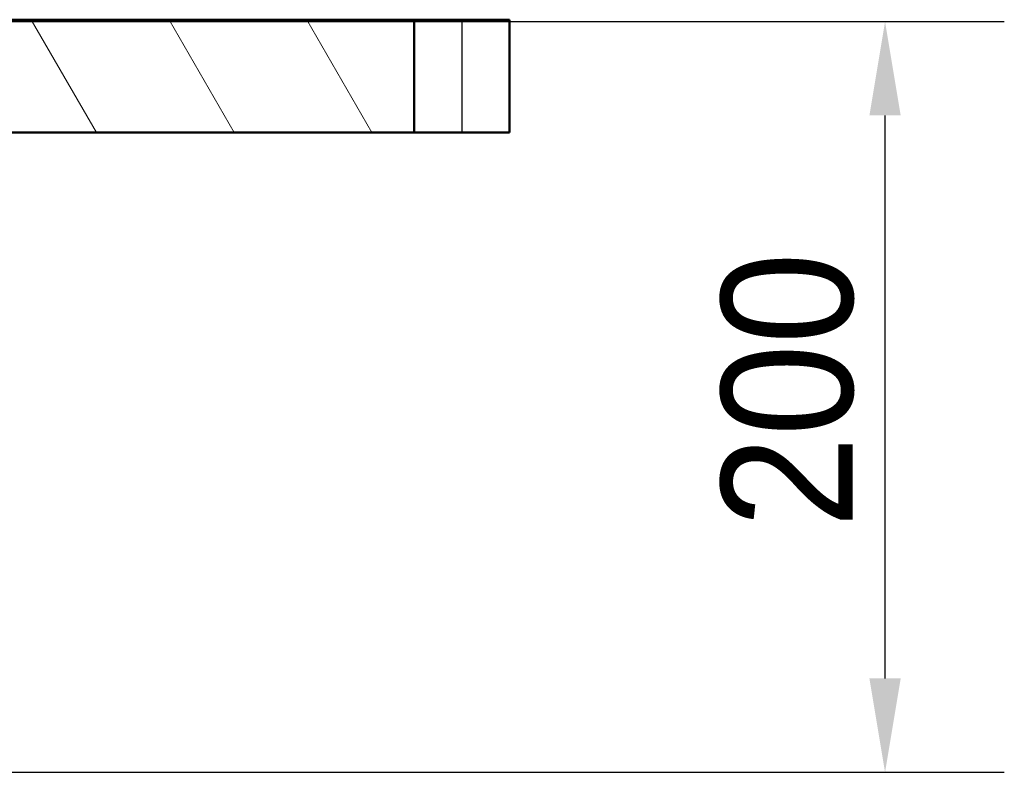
# Model space of a CAD drawing. Header units: millimetres. Extents: x 100 to 2000, y 93 to 3947.
# Tile 12 of 20: x 995 to 1257, y 1564 to 1764. Entities that reach past the tile are written whole.
import ezdxf

# ---------------------------------------------------------------- set-up
doc = ezdxf.new("R2010")
doc.units = ezdxf.units.MM
doc.header["$LTSCALE"] = 10
for name, color, linetype, lineweight in [('Dimensions(ISO)', 7, 'Continuous', 25), ('Hatch', 7, 'Continuous', 9), ('Visible Edges(ISO)', 7, 'Continuous', 50), ('Visible Tangent Edges(ISO)', 7, 'Continuous', 25)]:
    doc.layers.add(name, color=color, linetype=linetype, lineweight=lineweight)
doc.styles.add('Text_3.5mm', font='arial.ttf', dxfattribs={"width": 0.9})
doc.dimstyles.new('KS-STANDARD', dxfattribs={"dimscale": 10, "dimtxt": 3.5, "dimasz": 2.5, "dimexe": 3.175, "dimexo": 0, "dimgap": 0.8, "dimtad": 1, "dimdec": 1, "dimrnd": 1e-08, "dimtxsty": 'Text_3.5mm', "dimcen": 0.09, "dimdle": 10, "dimclrd": 7, "dimclre": 7, "dimclrt": 7, "dimadec": 0, "dimazin": 2, "dimtfac": 0.714286, "dimtdec": 4, "dimtmove": 0, "dimatfit": 3, "dimfxl": 1, "dimtolj": 1, "dimlwd": 25, "dimlwe": 25, "dimarcsym": 0})

# ---------------------------------------------------------------- blocks, each defined once
blk = doc.blocks.new('*D9')
at = {"layer": 'Defpoints', "color": 0, "linetype": 'Continuous'}
for p in [(963.89, 1763.83), (1225.09, 1763.83), (800.23, 1563.99)]:
    blk.add_point(p, dxfattribs=at)
at = {"layer": 'Dimensions(ISO)', "color": 7, "linetype": 'Continuous', "lineweight": 25}
for p, q in [((963.89, 1763.83), (1256.84, 1763.83)), ((1225.09, 1588.99), (1225.09, 1738.83)), ((800.23, 1563.99), (1256.84, 1563.99))]:
    blk.add_line(p, q, dxfattribs=at)
at = {"layer": 'Dimensions(ISO)', "color": 7, "linetype": 'Continuous'}
for points in [[(1220.93, 1738.83), (1229.26, 1738.83), (1225.09, 1763.83)], [(1220.93, 1588.99), (1229.26, 1588.99), (1225.09, 1563.99)]]:
    blk.add_solid(points, dxfattribs=at)
at = {"layer": 'Dimensions(ISO)', "color": 7, "linetype": 'Continuous', "lineweight": 25, "insert": (1199.22, 1628.99), "char_height": 35, "attachment_point": 4, "rotation": 90, "style": 'Text_3.5mm'}
blk.add_mtext('\\A1;200', dxfattribs=at)

msp = doc.modelspace()

# ---------------------------------------------------------------- hatches: boundary and pattern name
at = {"layer": 'Hatch'}
h = msp.add_hatch(dxfattribs=at)
h.set_pattern_fill('ANSI31', color=256, scale=254, angle=75, style=0)
h.set_pattern_definition([(120, (0, 0), (-27.4963, -15.875), [])])
h.paths.add_polyline_path([(1099.69, 1734.33), (1099.69, 1764.33), (964.39, 1764.33), (964.39, 1757.83), (963.89, 1757.83), (958.39, 1757.83), (957.39, 1756.83), (957.39, 1734.33)])
h.paths.add_polyline_path([(399.69, 1764.33), (399.69, 1734.33), (567.39, 1734.33), (567.39, 1756.83), (566.39, 1757.83), (560.89, 1757.83), (560.39, 1757.83), (560.39, 1764.33)])

# ---------------------------------------------------------------- linework, layer by layer
at = {"layer": 'Visible Edges(ISO)'}
for p, q in [((1099.69, 1764.33), (964.39, 1764.33)), ((1099.69, 1734.33), (1099.69, 1764.33)), ((1099.69, 1764.33), (1112.39, 1764.33)), ((1125.09, 1764.33), (1112.39, 1764.33)), ((1125.09, 1764.33), (1125.09, 1734.33)), ((957.39, 1734.33), (1099.69, 1734.33)), ((1112.39, 1734.33), (1099.69, 1734.33)), ((1112.39, 1734.33), (1125.09, 1734.33))]:
    msp.add_line(p, q, dxfattribs=at)
at = {"layer": 'Visible Tangent Edges(ISO)'}
msp.add_line((1112.39, 1764.33), (1112.39, 1734.33), dxfattribs=at)

# ---------------------------------------------------------------- dimensions: what is measured, and where the dimension line sits
at = {"layer": 'Dimensions(ISO)', "color": 7, "linetype": 'Continuous', "lineweight": 25}
dim = msp.add_linear_dim(base=(1225.09, 1763.83), p1=(800.23, 1563.99), p2=(963.89, 1763.83), angle=90, dimstyle='KS-STANDARD', override={"dimgap": 0.8, "dimdec": 0, "dimtol": 0, "dimlim": 0, "dimtp": 0, "dimtm": 0, "dimtdec": 0, "dimtofl": 0, "dimatfit": 1}, dxfattribs=at)
dim.commit()
dim.dimension.update_dxf_attribs({"geometry": '*D9', "text_midpoint": (1225.09, 1664.01), "dimtype": 160})

doc.saveas('drawing.dxf')
